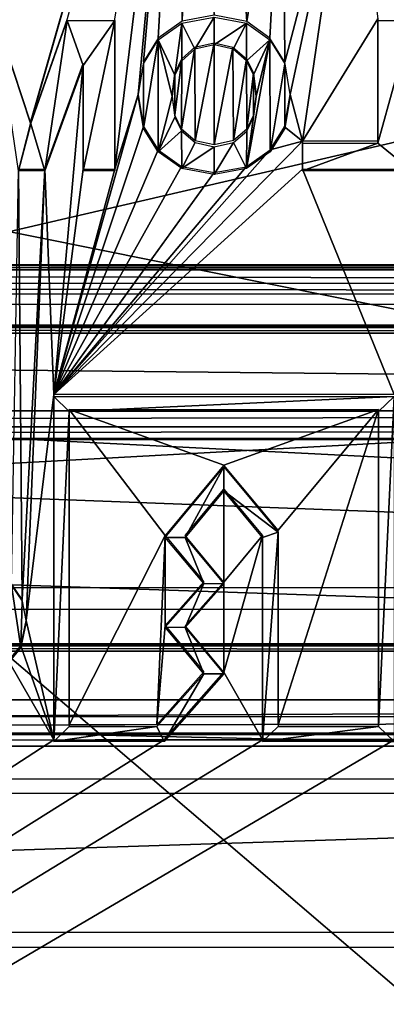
# Model space of a CAD drawing. Header units: millimetres. Extents: x -53 to 54, y -61 to 48.
# Tile 15 of 86: x 2.86 to 7.6, y -31.41 to -18.68. Entities that reach past the tile are written whole.
import ezdxf

# ---------------------------------------------------------------- set-up
doc = ezdxf.new("R2010")
doc.units = ezdxf.units.MM
doc.header["$LTSCALE"] = 65.185185
for name, color, linetype in [('295', 7, 'CONTINUOUS'), ('297', 7, 'CONTINUOUS'), ('299', 7, 'CONTINUOUS'), ('301', 7, 'CONTINUOUS'), ('303', 7, 'CONTINUOUS'), ('304', 7, 'CONTINUOUS'), ('372', 7, 'CONTINUOUS'), ('377', 7, 'CONTINUOUS'), ('439', 7, 'CONTINUOUS'), ('440', 7, 'CONTINUOUS'), ('441', 7, 'CONTINUOUS'), ('444', 7, 'CONTINUOUS'), ('447', 7, 'CONTINUOUS'), ('459', 7, 'CONTINUOUS'), ('465', 7, 'CONTINUOUS'), ('468', 7, 'CONTINUOUS'), ('474', 7, 'CONTINUOUS')]:
    doc.layers.add(name, color=color, linetype=linetype)

msp = doc.modelspace()

# ---------------------------------------------------------------- linework, layer by layer
at = {"layer": '295', "linetype": 'Continuous'}
for points in [[(-24.808, -2.407, 25.412), (-25.732, -4.241, 26.013), (37.895, -28.492, 33.965), (-24.808, -2.407, 25.412)], [(30.945, -14.643, 29.424), (-24.808, -2.407, 25.412), (37.895, -28.492, 33.965), (30.945, -14.643, 29.424)], [(-25.732, -4.241, 26.013), (-30.945, -14.644, 29.424), (37.895, -28.492, 33.965), (-25.732, -4.241, 26.013)], [(-30.945, -14.644, 29.424), (-37.895, -28.492, 33.965), (37.895, -28.492, 33.965), (-30.945, -14.644, 29.424)]]:
    msp.add_3dface(points, dxfattribs=at)
at = {"layer": '297', "linetype": 'Continuous'}
for points in [[(2.999, -20.004, -29.862), (2.556, -18.668, -29.536), (5.075, -12.787, -28.098), (2.999, -20.004, -29.862)], [(3.004, -20.004, -29.862), (2.999, -20.004, -29.862), (5.075, -12.787, -28.098), (3.004, -20.004, -29.862)], [(3.472, -18.668, -29.536), (3.004, -20.004, -29.862), (5.075, -12.787, -28.098), (3.472, -18.668, -29.536)], [(4.091, -20.611, -30.01), (4.091, -18.668, -29.536), (4.961, -13.481, -28.268), (4.091, -20.611, -30.01)], [(4.391, -19.648, -29.775), (4.091, -20.611, -30.01), (4.961, -13.481, -28.268), (4.391, -19.648, -29.775)], [(4.463, -19.224, -29.671), (4.391, -19.648, -29.775), (4.961, -13.481, -28.268), (4.463, -19.224, -29.671)], [(4.651, -18.919, -29.597), (4.463, -19.224, -29.671), (4.961, -13.481, -28.268), (4.651, -18.919, -29.597)], [(4.961, -18.699, -29.543), (4.651, -18.919, -29.597), (4.961, -13.481, -28.268), (4.961, -18.699, -29.543)], [(5.107, -14.361, -28.483), (4.961, -18.699, -29.543), (4.961, -13.481, -28.268), (5.107, -14.361, -28.483)], [(5.374, -18.622, -29.524), (4.961, -18.699, -29.543), (5.107, -14.361, -28.483), (5.374, -18.622, -29.524)], [(5.795, -18.702, -29.544), (5.374, -18.622, -29.524), (5.577, -15.21, -28.691), (5.795, -18.702, -29.544)], [(6.264, -15.786, -28.831), (5.795, -18.702, -29.544), (5.577, -15.21, -28.691), (6.264, -15.786, -28.831)], [(6.096, -18.919, -29.597), (5.795, -18.702, -29.544), (6.264, -15.786, -28.831), (6.096, -18.919, -29.597)], [(6.287, -19.23, -29.673), (6.096, -18.919, -29.597), (6.264, -15.786, -28.831), (6.287, -19.23, -29.673)], [(7.141, -15.98, -28.879), (6.287, -19.23, -29.673), (6.264, -15.786, -28.831), (7.141, -15.98, -28.879)], [(6.357, -19.648, -29.775), (6.287, -19.23, -29.673), (7.141, -15.98, -28.879), (6.357, -19.648, -29.775)], [(6.517, -20.252, -29.923), (6.357, -19.648, -29.775), (7.141, -15.98, -28.879), (6.517, -20.252, -29.923)], [(7.491, -18.668, -29.536), (6.517, -20.252, -29.923), (7.141, -15.98, -28.879), (7.491, -18.668, -29.536)], [(7.491, -20.252, -29.923), (6.517, -20.252, -29.923), (7.491, -18.668, -29.536), (7.491, -20.252, -29.923)], [(4.955, -19.188, -29.663), (5.124, -19.037, -29.626), (4.954, -20.094, -29.884), (4.955, -19.188, -29.663)], [(4.954, -20.094, -29.884), (5.124, -19.037, -29.626), (5.131, -20.246, -29.921), (4.954, -20.094, -29.884)], [(5.124, -19.037, -29.626), (5.374, -18.981, -29.612), (5.131, -20.246, -29.921), (5.124, -19.037, -29.626)], [(5.131, -20.246, -29.921), (5.374, -18.981, -29.612), (5.374, -20.298, -29.934), (5.131, -20.246, -29.921)], [(5.374, -18.981, -29.612), (5.618, -19.033, -29.625), (5.374, -20.298, -29.934), (5.374, -18.981, -29.612)], [(5.374, -20.298, -29.934), (5.618, -19.033, -29.625), (5.626, -20.243, -29.92), (5.374, -20.298, -29.934)], [(5.618, -19.033, -29.625), (5.794, -19.188, -29.663), (5.626, -20.243, -29.92), (5.618, -19.033, -29.625)], [(4.866, -19.377, -29.709), (4.955, -19.188, -29.663), (4.867, -19.914, -29.84), (4.866, -19.377, -29.709)], [(4.867, -19.914, -29.84), (4.955, -19.188, -29.663), (4.954, -20.094, -29.884), (4.867, -19.914, -29.84)], [(5.626, -20.243, -29.92), (5.794, -19.188, -29.663), (5.795, -20.095, -29.884), (5.626, -20.243, -29.92)], [(5.794, -19.188, -29.663), (5.881, -19.371, -29.707), (5.795, -20.095, -29.884), (5.794, -19.188, -29.663)], [(3.679, -19.248, -29.677), (3.3, -23.525, -30.722), (3.186, -20.611, -30.01), (3.679, -19.248, -29.677)], [(3.679, -20.611, -30.01), (3.3, -23.525, -30.722), (3.679, -19.248, -29.677), (3.679, -20.611, -30.01)], [(4.83, -19.648, -29.775), (4.866, -19.377, -29.709), (4.867, -19.914, -29.84), (4.83, -19.648, -29.775)], [(5.795, -20.095, -29.884), (5.881, -19.371, -29.707), (5.882, -19.916, -29.84), (5.795, -20.095, -29.884)], [(5.881, -19.371, -29.707), (5.917, -19.648, -29.775), (5.882, -19.916, -29.84), (5.881, -19.371, -29.707)], [(4.461, -20.059, -29.875), (3.3, -23.525, -30.722), (4.391, -19.648, -29.775), (4.461, -20.059, -29.875)], [(4.391, -19.648, -29.775), (3.3, -23.525, -30.722), (4.091, -20.611, -30.01), (4.391, -19.648, -29.775)], [(6.357, -19.648, -29.775), (6.517, -20.252, -29.923), (6.285, -20.064, -29.877), (6.357, -19.648, -29.775)], [(4.651, -20.364, -29.95), (3.3, -23.525, -30.722), (4.461, -20.059, -29.875), (4.651, -20.364, -29.95)], [(6.285, -20.064, -29.877), (6.517, -20.252, -29.923), (6.098, -20.364, -29.95), (6.285, -20.064, -29.877)], [(6.517, -20.252, -29.923), (3.3, -23.525, -30.722), (6.098, -20.364, -29.95), (6.517, -20.252, -29.923)], [(6.517, -20.611, -30.01), (3.3, -23.525, -30.722), (6.517, -20.252, -29.923), (6.517, -20.611, -30.01)], [(6.098, -20.364, -29.95), (3.3, -23.525, -30.722), (5.789, -20.581, -30.003), (6.098, -20.364, -29.95)], [(4.954, -20.578, -30.002), (3.3, -23.525, -30.722), (4.651, -20.364, -29.95), (4.954, -20.578, -30.002)], [(2.753, -25.97, -31.32), (2.845, -20.611, -30.01), (2.893, -26.176, -31.37), (2.753, -25.97, -31.32)], [(2.845, -20.611, -30.01), (3.186, -20.611, -30.01), (2.893, -26.176, -31.37), (2.845, -20.611, -30.01)], [(2.893, -26.176, -31.37), (3.186, -20.611, -30.01), (2.942, -26.445, -31.436), (2.893, -26.176, -31.37)], [(3.186, -20.611, -30.01), (3.3, -23.525, -30.722), (2.942, -26.445, -31.436), (3.186, -20.611, -30.01)], [(5.374, -20.657, -30.022), (3.3, -23.525, -30.722), (4.954, -20.578, -30.002), (5.374, -20.657, -30.022)], [(5.789, -20.581, -30.003), (3.3, -23.525, -30.722), (5.374, -20.657, -30.022), (5.789, -20.581, -30.003)], [(4.091, -20.611, -30.01), (3.3, -23.525, -30.722), (3.679, -20.611, -30.01), (4.091, -20.611, -30.01)], [(7.7, -23.525, -30.722), (3.3, -23.525, -30.722), (6.517, -20.611, -30.01), (7.7, -23.525, -30.722)], [(7.931, -20.611, -30.01), (7.7, -23.525, -30.722), (6.517, -20.611, -30.01), (7.931, -20.611, -30.01)], [(3.3, -23.525, -30.722), (3.3, -27.986, -31.813), (2.942, -26.445, -31.436), (3.3, -23.525, -30.722)], [(7.5, -23.719, -30.77), (5.5, -24.437, -30.945), (3.5, -23.719, -30.77), (7.5, -23.719, -30.77)], [(3.5, -23.719, -30.77), (4.743, -25.347, -31.168), (3.5, -27.792, -31.765), (3.5, -23.719, -30.77)], [(5.5, -24.437, -30.945), (4.743, -25.347, -31.168), (3.5, -23.719, -30.77), (5.5, -24.437, -30.945)], [(6.2, -25.278, -31.151), (5.5, -24.437, -30.945), (7.5, -23.719, -30.77), (6.2, -25.278, -31.151)], [(7.5, -27.792, -31.765), (6.2, -27.792, -31.765), (7.5, -23.719, -30.77), (7.5, -27.792, -31.765)], [(6.2, -27.792, -31.765), (6.2, -25.278, -31.151), (7.5, -23.719, -30.77), (6.2, -27.792, -31.765)], [(5, -25.347, -31.168), (5.5, -24.746, -31.021), (5.5, -25.948, -31.314), (5, -25.347, -31.168)], [(5.5, -24.746, -31.021), (6, -25.347, -31.168), (5.5, -25.948, -31.314), (5.5, -24.746, -31.021)], [(3.5, -27.792, -31.765), (4.743, -25.347, -31.168), (4.635, -27.792, -31.765), (3.5, -27.792, -31.765)], [(4.743, -25.347, -31.168), (4.74, -26.509, -31.452), (4.635, -27.792, -31.765), (4.743, -25.347, -31.168)], [(5.24, -25.944, -31.314), (4.74, -26.509, -31.452), (4.743, -25.347, -31.168), (5.24, -25.944, -31.314)], [(6, -25.347, -31.168), (6, -27.986, -31.813), (5.5, -27.114, -31.599), (6, -25.347, -31.168)], [(5.5, -25.948, -31.314), (6, -25.347, -31.168), (5.5, -27.114, -31.599), (5.5, -25.948, -31.314)], [(5, -26.513, -31.452), (5.5, -25.948, -31.314), (5.5, -27.114, -31.599), (5, -26.513, -31.452)], [(38.321, -55.025, -38.42), (-38.321, -55.025, -38.42), (31.18, -26.242, -31.386), (38.321, -55.025, -38.42)], [(31.18, -26.242, -31.386), (-38.321, -55.025, -38.42), (7.7, -27.986, -31.813), (31.18, -26.242, -31.386)], [(2.942, -26.445, -31.436), (3.3, -27.986, -31.813), (2.876, -26.772, -31.516), (2.942, -26.445, -31.436)], [(4.74, -26.509, -31.452), (5.24, -27.11, -31.598), (4.635, -27.792, -31.765), (4.74, -26.509, -31.452)], [(2.876, -26.772, -31.516), (3.3, -27.986, -31.813), (2.717, -26.969, -31.564), (2.876, -26.772, -31.516)], [(3.3, -27.986, -31.813), (-38.321, -55.025, -38.42), (2.717, -26.969, -31.564), (3.3, -27.986, -31.813)], [(5.5, -27.114, -31.599), (6, -27.986, -31.813), (4.727, -27.986, -31.813), (5.5, -27.114, -31.599)], [(-38.321, -55.025, -38.42), (3.3, -27.986, -31.813), (4.727, -27.986, -31.813), (-38.321, -55.025, -38.42)], [(7.7, -27.986, -31.813), (-38.321, -55.025, -38.42), (6, -27.986, -31.813), (7.7, -27.986, -31.813)], [(6, -27.986, -31.813), (-38.321, -55.025, -38.42), (4.727, -27.986, -31.813), (6, -27.986, -31.813)]]:
    msp.add_3dface(points, dxfattribs=at)
at = {"layer": '299', "color": 2, "linetype": 'Continuous'}
for points in [[(28.934, -15.335, 27.403), (-36.32, -30.479, 32.304), (23.612, -4.408, 23.867), (28.934, -15.335, 27.403)], [(-36.32, -30.479, 32.304), (-28.936, -15.34, 27.405), (23.612, -4.408, 23.867), (-36.32, -30.479, 32.304)], [(36.32, -30.479, 32.304), (-36.32, -30.479, 32.304), (28.934, -15.335, 27.403), (36.32, -30.479, 32.304)]]:
    msp.add_3dface(points, dxfattribs=at)
at = {"layer": '301', "color": 2, "linetype": 'Continuous'}
for points in [[(-29.133, -26.532, -29.394), (36.498, -55.793, -36.723), (-23.566, -4.427, -23.857), (-29.133, -26.532, -29.394)], [(23.566, -4.427, -23.857), (-23.566, -4.427, -23.857), (29.133, -26.53, -29.393), (23.566, -4.427, -23.857)], [(36.498, -55.793, -36.723), (29.133, -26.53, -29.393), (-23.566, -4.427, -23.857), (36.498, -55.793, -36.723)], [(-36.498, -55.793, -36.723), (36.498, -55.793, -36.723), (-29.133, -26.532, -29.394), (-36.498, -55.793, -36.723)]]:
    msp.add_3dface(points, dxfattribs=at)
at = {"layer": '303', "linetype": 'Continuous'}
for points in [[(-44.705, -28.071, 39.828), (-36.32, -30.668, 32.692), (44.705, -28.071, 39.828), (-44.705, -28.071, 39.828)], [(-36.32, -30.668, 32.692), (36.32, -30.668, 32.692), (44.705, -28.071, 39.828), (-36.32, -30.668, 32.692)]]:
    msp.add_3dface(points, dxfattribs=at)
at = {"layer": '304', "linetype": 'Continuous'}
for points in [[(45.023, -26.843, 39.4), (-45.023, -26.843, 39.4), (-44.935, -26.771, 39.599), (45.023, -26.843, 39.4)], [(37.895, -28.68, 34.353), (-45.023, -26.843, 39.4), (45.023, -26.843, 39.4), (37.895, -28.68, 34.353)], [(37.895, -28.68, 34.353), (-37.895, -28.68, 34.353), (-45.023, -26.843, 39.4), (37.895, -28.68, 34.353)], [(-44.723, -26.741, 39.682), (44.935, -26.771, 39.599), (-44.935, -26.771, 39.599), (-44.723, -26.741, 39.682)], [(44.935, -26.771, 39.599), (45.023, -26.843, 39.4), (-44.935, -26.771, 39.599), (44.935, -26.771, 39.599)], [(44.723, -26.741, 39.682), (44.935, -26.771, 39.599), (-44.723, -26.741, 39.682), (44.723, -26.741, 39.682)]]:
    msp.add_3dface(points, dxfattribs=at)
at = {"layer": '372', "linetype": 'Continuous'}
for points in [[(2.556, -18.692, -29.438), (2.999, -20.028, -29.765), (2.845, -20.635, -29.913), (2.556, -18.692, -29.438)], [(3.004, -20.028, -29.765), (3.472, -18.692, -29.438), (3.186, -20.635, -29.913), (3.004, -20.028, -29.765)], [(3.186, -20.635, -29.913), (3.472, -18.692, -29.438), (3.679, -19.271, -29.58), (3.186, -20.635, -29.913)], [(3.472, -18.692, -29.438), (4.091, -18.692, -29.438), (3.679, -19.271, -29.58), (3.472, -18.692, -29.438)], [(4.091, -18.692, -29.438), (4.091, -20.635, -29.913), (3.679, -20.635, -29.913), (4.091, -18.692, -29.438)], [(3.679, -19.271, -29.58), (4.091, -18.692, -29.438), (3.679, -20.635, -29.913), (3.679, -19.271, -29.58)], [(4.956, -18.725, -29.446), (5.374, -18.646, -29.427), (5.126, -19.059, -29.528), (4.956, -18.725, -29.446)], [(5.126, -19.059, -29.528), (5.374, -18.646, -29.427), (5.374, -19.005, -29.515), (5.126, -19.059, -29.528)], [(5.374, -18.646, -29.427), (5.792, -18.725, -29.446), (5.374, -19.005, -29.515), (5.374, -18.646, -29.427)], [(7.491, -18.692, -29.438), (7.931, -18.692, -29.438), (7.491, -20.276, -29.825), (7.491, -18.692, -29.438)], [(7.931, -18.692, -29.438), (7.931, -20.635, -29.913), (7.491, -20.276, -29.825), (7.931, -18.692, -29.438)], [(4.956, -18.725, -29.446), (4.867, -19.399, -29.611), (4.651, -18.942, -29.5), (4.956, -18.725, -29.446)], [(4.867, -19.399, -29.611), (4.956, -18.725, -29.446), (4.955, -19.212, -29.566), (4.867, -19.399, -29.611)], [(4.955, -19.212, -29.566), (4.956, -18.725, -29.446), (5.126, -19.059, -29.528), (4.955, -19.212, -29.566)], [(5.374, -19.005, -29.515), (5.792, -18.725, -29.446), (5.621, -19.059, -29.528), (5.374, -19.005, -29.515)], [(5.621, -19.059, -29.528), (5.792, -18.725, -29.446), (5.794, -19.212, -29.565), (5.621, -19.059, -29.528)], [(5.792, -18.725, -29.446), (6.096, -18.942, -29.5), (5.794, -19.212, -29.565), (5.792, -18.725, -29.446)], [(4.462, -20.087, -29.779), (4.651, -18.942, -29.5), (4.651, -20.388, -29.853), (4.462, -20.087, -29.779)], [(4.462, -19.25, -29.575), (4.651, -18.942, -29.5), (4.462, -20.087, -29.779), (4.462, -19.25, -29.575)], [(4.83, -19.671, -29.678), (4.651, -18.942, -29.5), (4.867, -19.399, -29.611), (4.83, -19.671, -29.678)], [(4.651, -20.388, -29.853), (4.651, -18.942, -29.5), (4.83, -19.671, -29.678), (4.651, -20.388, -29.853)], [(5.794, -19.212, -29.565), (6.096, -18.942, -29.5), (5.881, -19.394, -29.61), (5.794, -19.212, -29.565)], [(6.096, -18.942, -29.5), (5.794, -20.603, -29.905), (5.917, -19.671, -29.678), (6.096, -18.942, -29.5)], [(5.794, -20.603, -29.905), (6.096, -18.942, -29.5), (6.098, -20.388, -29.853), (5.794, -20.603, -29.905)], [(6.096, -18.942, -29.5), (5.917, -19.671, -29.678), (5.881, -19.394, -29.61), (6.096, -18.942, -29.5)], [(6.096, -18.942, -29.5), (6.286, -19.25, -29.575), (6.098, -20.388, -29.853), (6.096, -18.942, -29.5)], [(4.391, -19.671, -29.678), (4.462, -19.25, -29.575), (4.462, -20.087, -29.779), (4.391, -19.671, -29.678)], [(6.098, -20.388, -29.853), (6.286, -19.25, -29.575), (6.286, -20.086, -29.779), (6.098, -20.388, -29.853)], [(6.286, -19.25, -29.575), (6.357, -19.671, -29.678), (6.286, -20.086, -29.779), (6.286, -19.25, -29.575)], [(4.867, -19.938, -29.743), (4.651, -20.388, -29.853), (4.83, -19.671, -29.678), (4.867, -19.938, -29.743)], [(5.917, -19.671, -29.678), (5.794, -20.603, -29.905), (5.881, -19.942, -29.744), (5.917, -19.671, -29.678)], [(4.954, -20.117, -29.787), (4.651, -20.388, -29.853), (4.867, -19.938, -29.743), (4.954, -20.117, -29.787)], [(5.881, -19.942, -29.744), (5.794, -20.603, -29.905), (5.795, -20.119, -29.787), (5.881, -19.942, -29.744)], [(2.845, -20.635, -29.913), (3.004, -20.028, -29.765), (3.186, -20.635, -29.913), (2.845, -20.635, -29.913)], [(2.999, -20.028, -29.765), (3.004, -20.028, -29.765), (2.845, -20.635, -29.913), (2.999, -20.028, -29.765)], [(4.957, -20.603, -29.905), (4.651, -20.388, -29.853), (4.954, -20.117, -29.787), (4.957, -20.603, -29.905)], [(5.128, -20.269, -29.824), (4.957, -20.603, -29.905), (4.954, -20.117, -29.787), (5.128, -20.269, -29.824)], [(5.795, -20.119, -29.787), (5.794, -20.603, -29.905), (5.623, -20.268, -29.824), (5.795, -20.119, -29.787)], [(5.374, -20.322, -29.837), (4.957, -20.603, -29.905), (5.128, -20.269, -29.824), (5.374, -20.322, -29.837)], [(5.374, -20.681, -29.924), (4.957, -20.603, -29.905), (5.374, -20.322, -29.837), (5.374, -20.681, -29.924)], [(5.623, -20.268, -29.824), (5.374, -20.681, -29.924), (5.374, -20.322, -29.837), (5.623, -20.268, -29.824)], [(5.794, -20.603, -29.905), (5.374, -20.681, -29.924), (5.623, -20.268, -29.824), (5.794, -20.603, -29.905)], [(7.491, -20.276, -29.825), (7.931, -20.635, -29.913), (6.517, -20.635, -29.913), (7.491, -20.276, -29.825)], [(6.517, -20.276, -29.825), (7.491, -20.276, -29.825), (6.517, -20.635, -29.913), (6.517, -20.276, -29.825)], [(3.3, -23.549, -30.625), (7.7, -23.549, -30.625), (3.5, -23.743, -30.673), (3.3, -23.549, -30.625)], [(3.3, -28.01, -31.715), (3.3, -23.549, -30.625), (3.5, -23.743, -30.673), (3.3, -28.01, -31.715)], [(3.5, -23.743, -30.673), (7.7, -23.549, -30.625), (7.5, -23.743, -30.673), (3.5, -23.743, -30.673)], [(7.5, -23.743, -30.673), (7.7, -23.549, -30.625), (7.5, -27.816, -31.668), (7.5, -23.743, -30.673)], [(7.7, -23.549, -30.625), (7.7, -28.01, -31.715), (7.5, -27.816, -31.668), (7.7, -23.549, -30.625)], [(3.5, -27.816, -31.668), (3.3, -28.01, -31.715), (3.5, -23.743, -30.673), (3.5, -27.816, -31.668)], [(5.5, -24.461, -30.848), (5, -25.371, -31.07), (4.743, -25.371, -31.07), (5.5, -24.461, -30.848)], [(5.5, -24.77, -30.924), (5, -25.371, -31.07), (5.5, -24.461, -30.848), (5.5, -24.77, -30.924)], [(6.2, -25.302, -31.054), (5.5, -24.77, -30.924), (5.5, -24.461, -30.848), (6.2, -25.302, -31.054)], [(6, -25.371, -31.07), (5.5, -24.77, -30.924), (6.2, -25.302, -31.054), (6, -25.371, -31.07)], [(6, -28.01, -31.715), (6, -25.371, -31.07), (6.2, -25.302, -31.054), (6, -28.01, -31.715)], [(6.2, -27.816, -31.668), (6, -28.01, -31.715), (6.2, -25.302, -31.054), (6.2, -27.816, -31.668)], [(4.743, -25.371, -31.07), (5, -25.371, -31.07), (5.24, -25.968, -31.216), (4.743, -25.371, -31.07)], [(5, -25.371, -31.07), (5.5, -25.972, -31.217), (5.24, -25.968, -31.216), (5, -25.371, -31.07)], [(2.877, -26.794, -31.418), (2.717, -26.993, -31.467), (2.753, -25.994, -31.223), (2.877, -26.794, -31.418)], [(2.892, -26.197, -31.272), (2.877, -26.794, -31.418), (2.753, -25.994, -31.223), (2.892, -26.197, -31.272)], [(5.24, -25.968, -31.216), (5, -26.536, -31.355), (4.74, -26.533, -31.354), (5.24, -25.968, -31.216)], [(5.5, -25.972, -31.217), (5, -26.536, -31.355), (5.24, -25.968, -31.216), (5.5, -25.972, -31.217)], [(2.942, -26.468, -31.339), (2.877, -26.794, -31.418), (2.892, -26.197, -31.272), (2.942, -26.468, -31.339)], [(4.74, -26.533, -31.354), (5, -26.536, -31.355), (5.24, -27.133, -31.501), (4.74, -26.533, -31.354)], [(5, -26.536, -31.355), (5.5, -27.137, -31.502), (5.24, -27.133, -31.501), (5, -26.536, -31.355)], [(4.727, -28.01, -31.715), (4.635, -27.816, -31.668), (5.24, -27.133, -31.501), (4.727, -28.01, -31.715)], [(5.5, -27.137, -31.502), (4.727, -28.01, -31.715), (5.24, -27.133, -31.501), (5.5, -27.137, -31.502)], [(4.635, -27.816, -31.668), (3.3, -28.01, -31.715), (3.5, -27.816, -31.668), (4.635, -27.816, -31.668)], [(4.727, -28.01, -31.715), (3.3, -28.01, -31.715), (4.635, -27.816, -31.668), (4.727, -28.01, -31.715)], [(7.7, -28.01, -31.715), (6, -28.01, -31.715), (7.5, -27.816, -31.668), (7.7, -28.01, -31.715)], [(7.5, -27.816, -31.668), (6, -28.01, -31.715), (6.2, -27.816, -31.668), (7.5, -27.816, -31.668)]]:
    msp.add_3dface(points, dxfattribs=at)
at = {"layer": '377', "linetype": 'Continuous'}
for points in [[(44.705, -27.691, 40.009), (-44.705, -27.918, 39.996), (44.705, -27.918, 39.996), (44.705, -27.691, 40.009)], [(-44.705, -27.691, 40.009), (-44.705, -27.918, 39.996), (44.705, -27.691, 40.009), (-44.705, -27.691, 40.009)], [(-44.705, -27.918, 39.996), (-44.705, -28.071, 39.828), (44.705, -27.918, 39.996), (-44.705, -27.918, 39.996)], [(-44.705, -28.071, 39.828), (44.705, -28.071, 39.828), (44.705, -27.918, 39.996), (-44.705, -28.071, 39.828)]]:
    msp.add_3dface(points, dxfattribs=at)
at = {"layer": '439', "color": 142, "linetype": 'Continuous', "true_color": 0x0099cc}
for points in [[(-46.346, -27.473, 41.471), (-44.804, -27.898, 40.303), (46.606, -27.473, 41.471), (-46.346, -27.473, 41.471)], [(-44.804, -27.898, 40.303), (45.064, -27.898, 40.303), (46.606, -27.473, 41.471), (-44.804, -27.898, 40.303)]]:
    msp.add_3dface(points, dxfattribs=at)
at = {"layer": '440', "linetype": 'Continuous'}
for points in [[(-53.282, -22.658, 47.099), (-53.07, -22.628, 47.182), (53.542, -22.658, 47.099), (-53.282, -22.658, 47.099)], [(-53.07, -22.628, 47.182), (53.33, -22.628, 47.182), (53.542, -22.658, 47.099), (-53.07, -22.628, 47.182)], [(-53.37, -22.73, 46.9), (-53.282, -22.658, 47.099), (53.63, -22.73, 46.9), (-53.37, -22.73, 46.9)], [(40.884, -26.303, 37.083), (-53.37, -22.73, 46.9), (53.63, -22.73, 46.9), (40.884, -26.303, 37.083)], [(40.884, -26.303, 37.083), (-40.624, -26.303, 37.083), (-53.37, -22.73, 46.9), (40.884, -26.303, 37.083)], [(53.63, -22.73, 46.9), (-53.282, -22.658, 47.099), (53.542, -22.658, 47.099), (53.63, -22.73, 46.9)]]:
    msp.add_3dface(points, dxfattribs=at)
at = {"layer": '441', "linetype": 'Continuous'}
for points in [[(-40.508, -21.849, 34.7), (41.466, -21.913, 34.525), (-41.213, -21.914, 34.522), (-40.508, -21.849, 34.7)], [(40.768, -21.849, 34.7), (41.466, -21.913, 34.525), (-40.508, -21.849, 34.7), (40.768, -21.849, 34.7)], [(-41.213, -21.914, 34.522), (41.977, -22.087, 34.047), (-41.721, -22.089, 34.041), (-41.213, -21.914, 34.522)], [(41.466, -21.913, 34.525), (41.977, -22.087, 34.047), (-41.213, -21.914, 34.522), (41.466, -21.913, 34.525)], [(-41.721, -22.089, 34.041), (41.977, -22.087, 34.047), (40.468, -22.226, 33.667), (-41.721, -22.089, 34.041)], [(-40.208, -22.226, 33.667), (-41.721, -22.089, 34.041), (40.468, -22.226, 33.667), (-40.208, -22.226, 33.667)]]:
    msp.add_3dface(points, dxfattribs=at)
at = {"layer": '444', "linetype": 'Continuous'}
for points in [[(-40.208, -22.356, 33.608), (40.468, -22.356, 33.608), (-40.332, -26.765, 35.345), (-40.208, -22.356, 33.608)], [(-40.332, -26.765, 35.345), (40.468, -22.356, 33.608), (40.592, -26.765, 35.345), (-40.332, -26.765, 35.345)]]:
    msp.add_3dface(points, dxfattribs=at)
at = {"layer": '447', "linetype": 'Continuous'}
for points in [[(40.884, -26.017, 36.447), (-40.508, -21.907, 34.828), (-40.624, -26.017, 36.447), (40.884, -26.017, 36.447)], [(40.768, -21.907, 34.828), (-40.508, -21.907, 34.828), (40.884, -26.017, 36.447), (40.768, -21.907, 34.828)]]:
    msp.add_3dface(points, dxfattribs=at)
at = {"layer": '459', "color": 142, "linetype": 'Continuous', "true_color": 0x0099cc}
for points in [[(53.31, -23.737, 47.564), (-53.07, -22.628, 47.182), (-53.05, -23.737, 47.564), (53.31, -23.737, 47.564)], [(53.33, -22.628, 47.182), (-53.07, -22.628, 47.182), (53.31, -23.737, 47.564), (53.33, -22.628, 47.182)]]:
    msp.add_3dface(points, dxfattribs=at)
at = {"layer": '465', "color": 142, "linetype": 'Continuous', "true_color": 0x0099cc}
for points in [[(-53.05, -24.095, 47.428), (53.309, -24.12, 47.384), (53.31, -24.095, 47.428), (-53.05, -24.095, 47.428)], [(46.606, -27.473, 41.471), (53.309, -24.12, 47.384), (-53.05, -24.095, 47.428), (46.606, -27.473, 41.471)], [(-46.346, -27.473, 41.471), (46.606, -27.473, 41.471), (-53.05, -24.095, 47.428), (-46.346, -27.473, 41.471)]]:
    msp.add_3dface(points, dxfattribs=at)
at = {"layer": '468', "linetype": 'Continuous'}
for points in [[(40.768, -21.849, 34.7), (-40.508, -21.849, 34.7), (-40.508, -21.852, 34.776), (40.768, -21.849, 34.7)], [(40.768, -21.852, 34.776), (40.768, -21.849, 34.7), (-40.508, -21.852, 34.776), (40.768, -21.852, 34.776)], [(-40.508, -21.907, 34.828), (40.768, -21.907, 34.828), (40.768, -21.852, 34.776), (-40.508, -21.907, 34.828)], [(-40.508, -21.907, 34.828), (40.768, -21.852, 34.776), (-40.508, -21.852, 34.776), (-40.508, -21.907, 34.828)]]:
    msp.add_3dface(points, dxfattribs=at)
at = {"layer": '474', "color": 142, "linetype": 'Continuous', "true_color": 0x0099cc}
for points in [[(53.31, -23.941, 47.561), (53.31, -23.737, 47.564), (-53.05, -23.941, 47.561), (53.31, -23.941, 47.561)], [(53.31, -23.737, 47.564), (-53.05, -23.737, 47.564), (-53.05, -23.941, 47.561), (53.31, -23.737, 47.564)], [(-53.05, -24.095, 47.428), (53.31, -23.941, 47.561), (-53.05, -23.941, 47.561), (-53.05, -24.095, 47.428)], [(-53.05, -24.095, 47.428), (53.31, -24.095, 47.428), (53.31, -23.941, 47.561), (-53.05, -24.095, 47.428)]]:
    msp.add_3dface(points, dxfattribs=at)

doc.saveas('drawing.dxf')
